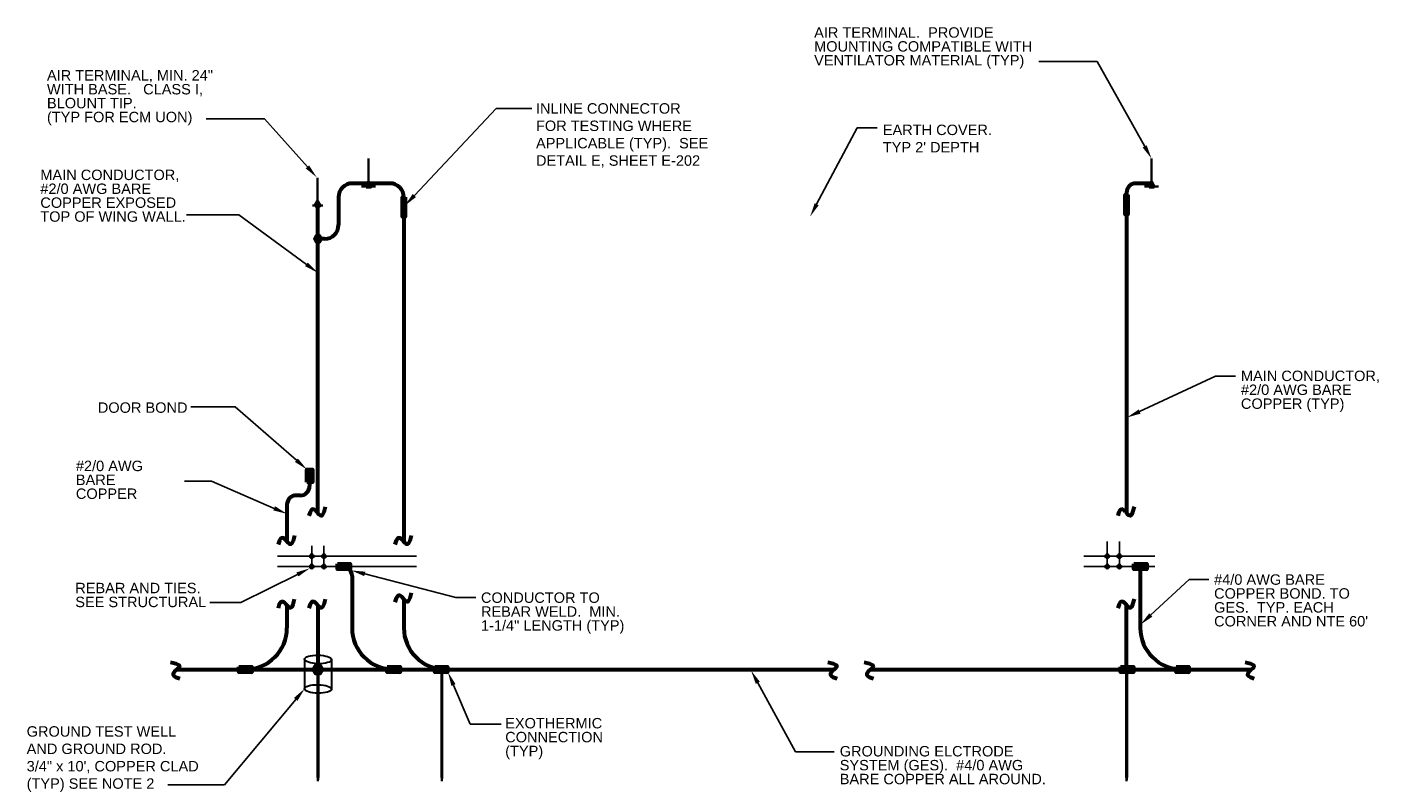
# Model space of a CAD drawing. Header units: inches. Extents: x 0 to 12596, y 564 to 12873.
# Tile 3 of 25: x 379 to 1549, y 1440 to 2094. Entities that reach past the tile are written whole.
import ezdxf
from ezdxf import colors
from ezdxf.entities.mleader import LeaderData, LeaderLine
from ezdxf.math import Vec2, Vec3

# ---------------------------------------------------------------- set-up
doc = ezdxf.new("R2010")
doc.units = ezdxf.units.IN
doc.header["$MEASUREMENT"] = 0
doc.linetypes.add('DASHED2', pattern=[0.375, 0.25, -0.125])
for name, color, linetype, lineweight in [('E-AIR-TERM', 3, 'Continuous', 35), ('E-ANNO-TEXT', 7, 'Continuous', 25), ('E-ECM-RBAR', 160, 'Continuous', 25), ('E-GND-COND', 92, 'DASHED2', 60), ('E-GND-GES', 92, 'Continuous', 60), ('E-LPS-COND', 92, 'Continuous', 60)]:
    doc.layers.add(name, color=color, linetype=linetype, lineweight=lineweight)
doc.styles.get("Standard").update_dxf_attribs({"font": 'arial.ttf'})

msp = doc.modelspace()

# ---------------------------------------------------------------- hatches: boundary and pattern name
at = {"layer": 'E-GND-COND', "linetype": 'Continuous', "transparency": 33554687}
h = msp.add_hatch(color=256, dxfattribs=at)
h.dxf.hatch_style = 1
h.paths.add_polyline_path([(703.44775, 1930.35573), (705.54802, 1930.35573), (705.54802, 1938.7568), (703.44775, 1938.7568)])
h = msp.add_hatch(color=256, dxfattribs=at)
h.dxf.hatch_style = 1
h.paths.add_polyline_path([(1327.9536, 1932.34243), (1330.05386, 1932.34243), (1330.05386, 1940.7435), (1327.9536, 1940.7435)])
at = {"layer": 'E-GND-GES', "linetype": 'Continuous', "lineweight": 30}
h = msp.add_hatch(color=256, dxfattribs=at)
h.dxf.hatch_style = 1
h.paths.add_polyline_path([(628.40931, 1914.30734), (626.60931, 1911.18965), (630.20931, 1911.18965)])
h.paths.add_polyline_path([(630.20931, 1914.30734), (628.40931, 1914.30734), (630.20931, 1911.18965)])
h.paths.add_polyline_path([(632.00931, 1914.30734), (630.20931, 1914.30734), (630.20931, 1911.18965), (630.58431, 1911.18965), (633.80931, 1911.18965)])
h.paths.add_polyline_path([(633.80931, 1911.18965), (630.58431, 1911.18965), (630.58431, 1910.54013), (632.00931, 1908.07196)])
h.paths.add_polyline_path([(630.58431, 1910.54013), (630.58431, 1908.07196), (632.00931, 1908.07196)], flags=17)
h.paths.add_polyline_path([(629.83431, 1911.18965), (626.60931, 1911.18965), (628.40931, 1908.07196), (629.83431, 1908.07196)])
at = {"layer": 'E-GND-GES'}
h = msp.add_hatch(color=256, dxfattribs=at)
h.dxf.hatch_style = 1
h.paths.add_polyline_path([(620.72672, 1712.09536), (620.72672, 1700.98868), (623.10365, 1706.54202), (623.10365, 1712.09536)])
h.paths.add_polyline_path([(620.72672, 1700.98868), (623.10365, 1700.98868), (623.10365, 1706.54202)], flags=17)
h.paths.add_polyline_path([(623.10365, 1706.54202), (623.10365, 1700.98868), (625.48059, 1700.98868), (625.48059, 1712.09536)])
h.paths.add_polyline_path([(623.16535, 1712.09536, -0.0151483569), (623.10365, 1706.54202), (625.48059, 1712.09536)])
h = msp.add_hatch(color=256, dxfattribs=at)
h.dxf.hatch_style = 1
h.paths.add_polyline_path([(623.10365, 1712.09536), (623.10365, 1706.54202), (625.48059, 1712.09536)])
h = msp.add_hatch(color=256, dxfattribs=at)
h.dxf.hatch_style = 1
h.paths.add_polyline_path([(658.26793, 1630.55762), (647.16125, 1630.55762), (652.71459, 1628.18069), (658.26793, 1628.18069)])
h.paths.add_polyline_path([(647.16125, 1630.55762), (647.16125, 1628.18069), (652.71459, 1628.18069)], flags=17)
h.paths.add_polyline_path([(652.71459, 1628.18069), (647.16125, 1628.18069), (647.16125, 1625.80375), (658.26793, 1625.80375)])
h.paths.add_polyline_path([(658.26793, 1628.119, -0.0151483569), (652.71459, 1628.18069), (658.26793, 1625.80375)])
h = msp.add_hatch(color=256, dxfattribs=at)
h.dxf.hatch_style = 1
h.paths.add_polyline_path([(658.26793, 1628.18069), (652.71459, 1628.18069), (658.26793, 1625.80375)])
h = msp.add_hatch(color=256, dxfattribs=at)
h.dxf.hatch_style = 1
h.paths.add_polyline_path([(1346.45238, 1630.55762), (1335.3457, 1630.55762), (1340.89904, 1628.18069), (1346.45238, 1628.18069)])
h.paths.add_polyline_path([(1335.3457, 1630.55762), (1335.3457, 1628.18069), (1340.89904, 1628.18069)], flags=17)
h.paths.add_polyline_path([(1340.89904, 1628.18069), (1335.3457, 1628.18069), (1335.3457, 1625.80375), (1346.45238, 1625.80375)])
h.paths.add_polyline_path([(1346.45238, 1628.119, -0.0151483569), (1340.89904, 1628.18069), (1346.45238, 1625.80375)])
h = msp.add_hatch(color=256, dxfattribs=at)
h.dxf.hatch_style = 1
h.paths.add_polyline_path([(1346.45238, 1628.18069), (1340.89904, 1628.18069), (1346.45238, 1625.80375)])
h = msp.add_hatch(color=256, dxfattribs=at)
h.dxf.hatch_style = 1
h.paths.add_polyline_path([(573.06638, 1541.61118), (561.9597, 1541.61118), (567.51304, 1539.23424), (573.06638, 1539.23424)])
h.paths.add_polyline_path([(561.9597, 1541.61118), (561.9597, 1539.23424), (567.51304, 1539.23424)], flags=17)
h.paths.add_polyline_path([(567.51304, 1539.23424), (561.9597, 1539.23424), (561.9597, 1536.85731), (573.06638, 1536.85731)])
h.paths.add_polyline_path([(573.06638, 1539.17255, -0.0151483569), (567.51304, 1539.23424), (573.06638, 1536.85731)])
h = msp.add_hatch(color=256, dxfattribs=at)
h.dxf.hatch_style = 1
h.paths.add_polyline_path([(573.06638, 1539.23424), (567.51304, 1539.23424), (573.06638, 1536.85731)])
at = {"layer": 'E-GND-GES', "linetype": 'Continuous', "lineweight": 30}
h = msp.add_hatch(color=256, dxfattribs=at)
h.dxf.hatch_style = 1
h.paths.add_polyline_path([(627.81114, 1543.39117), (625.41114, 1539.23424), (630.21114, 1539.23424)])
h.paths.add_polyline_path([(630.21114, 1543.39117), (627.81114, 1543.39117), (630.21114, 1539.23424)])
h.paths.add_polyline_path([(632.61114, 1543.39117), (630.21114, 1543.39117), (630.21114, 1539.23424), (630.71114, 1539.23424), (635.01114, 1539.23424)])
h.paths.add_polyline_path([(635.01114, 1539.23424), (630.71114, 1539.23424), (630.71114, 1538.36822), (632.61114, 1535.07732)])
h.paths.add_polyline_path([(630.71114, 1538.36822), (630.71114, 1535.07732), (632.61114, 1535.07732)], flags=17)
h.paths.add_polyline_path([(629.71114, 1539.23424), (625.41114, 1539.23424), (627.81114, 1535.07732), (629.71114, 1535.07732)])
h = msp.add_hatch(color=256, dxfattribs=at)
h.dxf.hatch_style = 1
h.paths.add_polyline_path([(629.71114, 1446.75388), (630.71114, 1446.75388), (630.71114, 1539.23424), (629.71114, 1539.23424)])
at = {"layer": 'E-GND-GES'}
h = msp.add_hatch(color=256, dxfattribs=at)
h.dxf.hatch_style = 1
h.paths.add_polyline_path([(701.30978, 1541.61118), (690.2031, 1541.61118), (695.75644, 1539.23424), (701.30978, 1539.23424)])
h.paths.add_polyline_path([(690.2031, 1541.61118), (690.2031, 1539.23424), (695.75644, 1539.23424)], flags=17)
h.paths.add_polyline_path([(695.75644, 1539.23424), (690.2031, 1539.23424), (690.2031, 1536.85731), (701.30978, 1536.85731)])
h.paths.add_polyline_path([(701.30978, 1539.17255, -0.0151483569), (695.75644, 1539.23424), (701.30978, 1536.85731)])
h = msp.add_hatch(color=256, dxfattribs=at)
h.dxf.hatch_style = 1
h.paths.add_polyline_path([(701.30978, 1539.23424), (695.75644, 1539.23424), (701.30978, 1536.85731)])
h = msp.add_hatch(color=256, dxfattribs=at)
h.dxf.hatch_style = 1
h.paths.add_polyline_path([(742.33939, 1541.61118), (731.23271, 1541.61118), (736.78605, 1539.23424), (742.33939, 1539.23424)])
h.paths.add_polyline_path([(731.23271, 1541.61118), (731.23271, 1539.23424), (736.78605, 1539.23424)], flags=17)
h.paths.add_polyline_path([(736.78605, 1539.23424), (731.23271, 1539.23424), (731.23271, 1536.85731), (742.33939, 1536.85731)])
h.paths.add_polyline_path([(742.33939, 1539.17255, -0.0151483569), (736.78605, 1539.23424), (742.33939, 1536.85731)])
h = msp.add_hatch(color=256, dxfattribs=at)
h.dxf.hatch_style = 1
h.paths.add_polyline_path([(742.33939, 1539.23424), (736.78605, 1539.23424), (742.33939, 1536.85731)])
at = {"layer": 'E-GND-GES', "linetype": 'Continuous', "lineweight": 30}
h = msp.add_hatch(color=256, dxfattribs=at)
h.dxf.hatch_style = 1
h.paths.add_polyline_path([(736.78605, 1446.75388), (737.78605, 1446.75388), (737.78605, 1539.23424), (736.78605, 1539.23424)])
at = {"layer": 'E-GND-GES'}
h = msp.add_hatch(color=256, dxfattribs=at)
h.dxf.hatch_style = 1
h.paths.add_polyline_path([(1335.05707, 1541.61118), (1323.95039, 1541.61118), (1329.50373, 1539.23424), (1335.05707, 1539.23424)])
h.paths.add_polyline_path([(1323.95039, 1541.61118), (1323.95039, 1539.23424), (1329.50373, 1539.23424)], flags=17)
h.paths.add_polyline_path([(1329.50373, 1539.23424), (1323.95039, 1539.23424), (1323.95039, 1536.85731), (1335.05707, 1536.85731)])
h.paths.add_polyline_path([(1335.05707, 1539.17255, -0.0151483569), (1329.50373, 1539.23424), (1335.05707, 1536.85731)])
at = {"layer": 'E-GND-GES', "linetype": 'Continuous', "lineweight": 30}
h = msp.add_hatch(color=256, dxfattribs=at)
h.dxf.hatch_style = 1
h.paths.add_polyline_path([(1328.50373, 1446.75388), (1329.50373, 1446.75388), (1329.50373, 1539.23424), (1328.50373, 1539.23424)])
h = msp.add_hatch(color=256, dxfattribs=at)
h.dxf.hatch_style = 1
h.paths.add_polyline_path([(1328.50373, 1446.75388), (1329.50373, 1446.75388), (1329.50373, 1539.23424), (1328.50373, 1539.23424)])
at = {"layer": 'E-GND-GES'}
h = msp.add_hatch(color=256, dxfattribs=at)
h.dxf.hatch_style = 1
h.paths.add_polyline_path([(1335.05707, 1539.23424), (1329.50373, 1539.23424), (1335.05707, 1536.85731)])
h = msp.add_hatch(color=256, dxfattribs=at)
h.dxf.hatch_style = 1
h.paths.add_polyline_path([(1382.95238, 1541.61118), (1371.8457, 1541.61118), (1377.39904, 1539.23424), (1382.95238, 1539.23424)])
h.paths.add_polyline_path([(1371.8457, 1541.61118), (1371.8457, 1539.23424), (1377.39904, 1539.23424)], flags=17)
h.paths.add_polyline_path([(1377.39904, 1539.23424), (1371.8457, 1539.23424), (1371.8457, 1536.85731), (1382.95238, 1536.85731)])
h.paths.add_polyline_path([(1382.95238, 1539.17255, -0.0151483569), (1377.39904, 1539.23424), (1382.95238, 1536.85731)])
h = msp.add_hatch(color=256, dxfattribs=at)
h.dxf.hatch_style = 1
h.paths.add_polyline_path([(1382.95238, 1539.23424), (1377.39904, 1539.23424), (1382.95238, 1536.85731)])
at = {"layer": 'E-GND-GES', "linetype": 'Continuous', "lineweight": 30}
h = msp.add_hatch(color=256, dxfattribs=at)
h.dxf.hatch_style = 1
h.paths.add_polyline_path([(630.21114, 1446.75388), (629.71114, 1446.75388), (630.21114, 1442.70024)])
h.paths.add_polyline_path([(630.71114, 1446.75388), (630.21114, 1446.75388), (630.21114, 1442.70024)])
h = msp.add_hatch(color=256, dxfattribs=at)
h.dxf.hatch_style = 1
h.paths.add_polyline_path([(737.28605, 1446.75388), (736.78605, 1446.75388), (737.28605, 1442.70024)])
h.paths.add_polyline_path([(737.78605, 1446.75388), (737.28605, 1446.75388), (737.28605, 1442.70024)])
h = msp.add_hatch(color=256, dxfattribs=at)
h.dxf.hatch_style = 1
h.paths.add_polyline_path([(1329.00373, 1446.75388), (1328.50373, 1446.75388), (1329.00373, 1442.70024)])
h.paths.add_polyline_path([(1329.50373, 1446.75388), (1329.00373, 1446.75388), (1329.00373, 1442.70024)])
h = msp.add_hatch(color=256, dxfattribs=at)
h.dxf.hatch_style = 1
h.paths.add_polyline_path([(1329.00373, 1446.75388), (1328.50373, 1446.75388), (1329.00373, 1442.70024)])
h.paths.add_polyline_path([(1329.50373, 1446.75388), (1329.00373, 1446.75388), (1329.00373, 1442.70024)])
at = {"layer": 'E-LPS-COND'}
h = msp.add_hatch(color=256, dxfattribs=at)
h.dxf.hatch_style = 1
h.paths.add_polyline_path([(673.97241, 1960.09806), (671.93818, 1956.57467), (676.00664, 1956.57467)])
h = msp.add_hatch(color=256, dxfattribs=at)
h.dxf.hatch_style = 1
h.paths.add_polyline_path([(1350.62073, 1960.09806), (1348.5865, 1956.57467), (1352.65496, 1956.57467)])
h = msp.add_hatch(color=256, dxfattribs=at)
h.dxf.hatch_style = 1
h.paths.add_polyline_path([(630.01959, 1943.45506), (627.98536, 1939.93167), (632.05382, 1939.93167)])
h = msp.add_hatch(color=256, dxfattribs=at)
h.dxf.hatch_style = 1
h.paths.add_polyline_path([(630.20931, 1911.18965), (630.06565, 1911.18965), (630.06565, 1908.07196), (632.00931, 1908.07196)])
h.paths.add_polyline_path([(633.4699, 1911.18965), (630.20931, 1911.18965), (632.00931, 1908.07196), (633.4699, 1910.60177)])
h.paths.add_polyline_path([(630.06565, 1911.18965), (629.83431, 1911.18965), (626.6614, 1911.18965), (626.6614, 1911.09943), (628.40931, 1908.07196), (630.06565, 1908.07196)])

# ---------------------------------------------------------------- linework, layer by layer
at = {"layer": 'E-AIR-TERM'}
for p, q in [((673.97241, 1956.57467), (673.97241, 1980.57467)), ((1350.62073, 1956.57467), (1350.62073, 1980.57467)), ((630.01959, 1939.93167), (630.01959, 1963.93167)), ((667.97241, 1956.57467), (679.97241, 1956.57467)), ((1344.62073, 1956.57467), (1356.62073, 1956.57467)), ((625.48059, 1939.93167), (634.55859, 1939.93167))]:
    msp.add_line(p, q, dxfattribs=at)
at = {"layer": 'E-ECM-RBAR'}
for p, q in [((1312.36825, 1628.18069), (1312.36825, 1649.83654)), ((1322.86825, 1628.18069), (1322.86825, 1649.83654)), ((624.95866, 1628.18069), (624.95866, 1646.00861)), ((635.45866, 1628.18069), (635.45866, 1646.00861)), ((595.29955, 1628.18069), (715.57447, 1628.18069)), ((595.33281, 1637.09202), (715.57447, 1637.09202)), ((1292.11867, 1637.09202), (1353.57049, 1637.09202)), ((1292.11867, 1628.18069), (1353.57049, 1628.18069))]:
    msp.add_line(p, q, dxfattribs=at)
for centre in [(623.91084, 1637.09202), (624.95866, 1638.13984), (626.00648, 1637.09202), (634.41084, 1637.09465), (635.45866, 1638.14247), (636.50648, 1637.09465), (1311.32043, 1637.09202), (1312.36825, 1638.13984), (1313.41608, 1637.09202), (1321.82043, 1637.09202), (1322.86825, 1638.13984), (1323.91608, 1637.09202), (623.91084, 1628.18069), (624.95866, 1636.04419), (624.95866, 1629.22851), (624.95866, 1627.13287), (626.00648, 1628.18069), (634.41084, 1628.18069), (635.45866, 1636.04683), (635.45866, 1629.22851), (635.45866, 1627.13287), (636.50648, 1628.18069), (1311.32043, 1628.18069), (1312.36825, 1636.04419), (1312.36825, 1629.22851), (1312.36825, 1627.13287), (1313.41608, 1628.18069), (1321.82043, 1628.18069), (1322.86825, 1636.04419), (1322.86825, 1629.22851), (1322.86825, 1627.13287), (1323.91608, 1628.18069)]:
    msp.add_circle(centre, 1.04782, dxfattribs=at)
at = {"layer": 'E-GND-COND', "linetype": 'Continuous'}
for p, q in [((705.54802, 1938.7568), (703.44775, 1938.7568)), ((1330.05386, 1940.7435), (1327.9536, 1940.7435))]:
    msp.add_line(p, q, dxfattribs=at)
at = {"layer": 'E-GND-COND', "linetype": 'Continuous', "elevation": 0}
for points in [[(705.54802, 1947.15787), (705.54802, 1930.35573), (703.44775, 1930.35573), (703.44775, 1947.15787)], [(1330.05386, 1949.14457), (1330.05386, 1932.34243), (1327.9536, 1932.34243), (1327.9536, 1949.14457)]]:
    msp.add_lwpolyline(points, close=True, dxfattribs=at)
at = {"layer": 'E-GND-GES', "linetype": 'Continuous', "lineweight": 30}
for p, q in [((626.60931, 1911.18965), (633.80931, 1911.18965)), ((628.40931, 1914.30734), (632.00931, 1908.07196)), ((629.83431, 1911.18965), (630.58431, 1911.18965)), ((629.83431, 1911.18965), (630.58431, 1911.18965)), ((618.77515, 1548.1208), (618.77515, 1522.63543)), ((642.06283, 1547.7329), (642.06283, 1522.24753)), ((625.41114, 1539.23424), (635.01114, 1539.23424)), ((627.81114, 1543.39117), (632.61114, 1535.07732)), ((629.71114, 1539.23424), (630.71114, 1539.23424)), ((629.71114, 1539.23424), (629.71114, 1446.75388)), ((629.71114, 1539.23424), (630.71114, 1539.23424)), ((630.71114, 1539.23424), (630.71114, 1446.75388)), ((690.95644, 1539.23424), (700.55644, 1539.23424)), ((695.25644, 1539.23424), (696.25644, 1539.23424)), ((695.25644, 1539.23424), (696.25644, 1539.23424)), ((736.28605, 1539.23424), (737.28605, 1539.23424)), ((736.28605, 1539.23424), (737.28605, 1539.23424)), ((736.28605, 1539.23424), (737.28605, 1539.23424)), ((736.28605, 1539.23424), (737.28605, 1539.23424)), ((736.78605, 1539.23424), (736.78605, 1446.75388)), ((737.78605, 1539.23424), (737.78605, 1446.75388)), ((1324.20373, 1539.23424), (1333.80373, 1539.23424)), ((1324.20373, 1539.23424), (1333.80373, 1539.23424)), ((1328.50373, 1539.23424), (1329.50373, 1539.23424)), ((1328.50373, 1539.23424), (1328.50373, 1446.75388)), ((1328.50373, 1539.23424), (1329.50373, 1539.23424)), ((1328.50373, 1539.23424), (1329.50373, 1539.23424)), ((1328.50373, 1539.23424), (1328.50373, 1446.75388)), ((1328.50373, 1539.23424), (1329.50373, 1539.23424)), ((1329.50373, 1539.23424), (1329.50373, 1446.75388)), ((1329.50373, 1539.23424), (1329.50373, 1446.75388)), ((1372.09904, 1539.23424, 0), (1381.69904, 1539.23424, 0)), ((1376.39904, 1539.23424, 0), (1377.39904, 1539.23424, 0)), ((1376.39904, 1539.23424, 0), (1377.39904, 1539.23424, 0)), ((629.71114, 1446.75388), (630.71114, 1446.75388)), ((629.71114, 1446.75388), (630.21114, 1442.70024)), ((629.71114, 1446.75388), (630.71114, 1446.75388)), ((630.21114, 1442.70024), (630.21114, 1446.75388)), ((630.71114, 1446.75388), (630.21114, 1442.70024)), ((736.78605, 1446.75388), (737.78605, 1446.75388)), ((736.78605, 1446.75388), (737.28605, 1442.70024)), ((736.78605, 1446.75388), (737.78605, 1446.75388)), ((737.28605, 1442.70024), (737.28605, 1446.75388)), ((737.78605, 1446.75388), (737.28605, 1442.70024)), ((1328.50373, 1446.75388), (1329.50373, 1446.75388)), ((1328.50373, 1446.75388), (1329.00373, 1442.70024)), ((1328.50373, 1446.75388), (1329.50373, 1446.75388)), ((1328.50373, 1446.75388), (1329.50373, 1446.75388)), ((1328.50373, 1446.75388), (1329.00373, 1442.70024)), ((1328.50373, 1446.75388), (1329.50373, 1446.75388)), ((1329.00373, 1442.70024), (1329.00373, 1446.75388)), ((1329.50373, 1446.75388), (1329.00373, 1442.70024)), ((1329.00373, 1442.70024), (1329.00373, 1446.75388)), ((1329.50373, 1446.75388), (1329.00373, 1442.70024))]:
    msp.add_line(p, q, dxfattribs=at)
at = {"layer": 'E-GND-GES'}
for p, q in [((623.10365, 1700.98868), (623.10365, 1697.64203)), ((615.10031, 1689.64203), (611.51113, 1689.64353)), ((603.50779, 1681.64687), (603.49455, 1649.97763)), ((647.16125, 1630.55762), (647.0776, 1630.55762)), ((647.16125, 1628.18069), (651.75644, 1628.18069)), ((1340.89904, 1628.18069), (1340.89904, 1575.23424)), ((659.75644, 1620.18069), (659.75644, 1575.23424)), ((603.51304, 1594.72029), (603.51304, 1575.23424)), ((508.24108, 1539.23424), (736.78605, 1539.23424)), ((736.78605, 1539.23424), (1076.29943, 1539.23424)), ((1107.76323, 1539.23424), (1436.92436, 1539.23424))]:
    msp.add_line(p, q, dxfattribs=at)
at = {"layer": 'E-GND-GES', "linetype": 'Continuous', "lineweight": 30}
for points in [[(633.80931, 1911.18965), (632.00931, 1914.30734), (628.40931, 1914.30734), (626.60931, 1911.18965), (628.40931, 1908.07196), (632.00931, 1908.07196)], [(635.01114, 1539.23424), (632.61114, 1543.39117), (627.81114, 1543.39117), (625.41114, 1539.23424), (627.81114, 1535.07732), (632.61114, 1535.07732)]]:
    msp.add_lwpolyline(points, close=True, dxfattribs=at)
at = {"layer": 'E-GND-GES'}
for centre, radius, start, end in [((615.10365, 1697.64203, 0), 8, 269.97604531, 0), ((611.50779, 1681.64353, 0), 8, 89.97604531, 179.97604531), ((651.75644, 1620.18069, 0), 8, 0, 90), ((567.51304, 1575.23424, 0), 36, 270, 0), ((695.75644, 1575.23424, 0), 36, 180, 270), ((740.49465, 1575.29231, 0), 36, 180, 270), ((1376.89904, 1575.23424, 0), 36, 180, 270)]:
    msp.add_arc(centre, radius, start, end, dxfattribs=at)
at = {"layer": 'E-GND-GES', "linetype": 'Continuous', "lineweight": 30}
for centre in [(630.41899, 1547.92685), (630.41899, 1522.44148)]:
    msp.add_ellipse(centre, major_axis=(11.64384, -0.19395), ratio=0.3170602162, dxfattribs=at)
at = {"layer": 'E-GND-GES'}
for points in [[(636.52152, 1679.72482), (634.80158, 1671.85137), (632.26887, 1671.69802), (630.01959, 1674.63135), (627.01283, 1678.11821), (623.80461, 1677.7084), (622.50767, 1671.83461)], [(1335.50566, 1679.72482), (1333.78572, 1671.85137), (1331.25301, 1671.69802), (1329.00373, 1674.63135), (1325.99697, 1678.11821), (1322.78875, 1677.7084), (1321.49181, 1671.83461)], [(609.99648, 1655.0711), (608.27654, 1647.19765), (605.74383, 1647.0443), (603.49455, 1649.97763), (600.48779, 1653.46449), (597.27957, 1653.05467), (595.98263, 1647.18089)], [(710.84304, 1655.06184), (709.1231, 1647.18839), (706.5904, 1647.03504), (704.34112, 1649.96837), (701.33435, 1653.45523), (698.12614, 1653.04541), (696.82919, 1647.17163)], [(710.8445, 1605.38428), (709.12456, 1597.51083), (706.59185, 1597.35748), (704.34257, 1600.29081), (701.33581, 1603.77767), (698.12759, 1603.36785), (696.83065, 1597.49407)], [(609.88551, 1600.03478), (608.16557, 1592.16133), (605.63286, 1592.00798), (603.38358, 1594.94131), (600.37682, 1598.42817), (597.16861, 1598.01835), (595.87166, 1592.14456)], [(636.55125, 1600.03478), (634.83131, 1592.16133), (632.2986, 1592.00798), (630.04932, 1594.94131), (627.04256, 1598.42817), (623.83434, 1598.01835), (622.5374, 1592.14456)], [(1335.53539, 1600.03478), (1333.81545, 1592.16133), (1331.28274, 1592.00798), (1329.03346, 1594.94131), (1326.0267, 1598.42817), (1322.81848, 1598.01835), (1321.52154, 1592.14456)], [(502.92659, 1545.60672), (510.80004, 1543.88678), (510.95339, 1541.35407), (508.02006, 1539.10479), (504.5332, 1536.09803), (504.94302, 1532.88981), (510.81681, 1531.59287)], [(1070.98494, 1545.60672), (1078.85839, 1543.88678), (1079.01174, 1541.35407), (1076.07841, 1539.10479), (1072.59155, 1536.09803), (1073.00137, 1532.88981), (1078.87516, 1531.59287)], [(1102.39348, 1545.57435), (1110.26693, 1543.85441), (1110.42028, 1541.32171), (1107.48695, 1539.07242), (1104.00009, 1536.06566), (1104.4099, 1532.85745), (1110.28369, 1531.5605)], [(1431.57087, 1545.58387), (1439.44432, 1543.86393), (1439.59767, 1541.33123), (1436.66434, 1539.08194), (1433.17748, 1536.07518), (1433.58729, 1532.86697), (1439.46108, 1531.57002)]]:
    msp.add_open_spline(points, degree=3, dxfattribs=at)
at = {"layer": 'E-LPS-COND'}
for p, q in [((692.49788, 1959.15787), (660.07601, 1959.15787)), ((1350.34133, 1959.15787), (1336.72433, 1959.15787)), ((648.07601, 1947.15787), (648.07601, 1923.19913)), ((1329.00373, 1951.15787), (1329.00373, 1949.14457)), ((630.01959, 1939.93167), (630.01959, 1674.41033)), ((1329.00373, 1932.34243), (1329.00373, 1674.41033)), ((704.47057, 1930.35573), (704.47057, 1649.74735)), ((636.07601, 1911.19913, 0), (630.06565, 1911.19913)), ((620.72672, 1700.98868), (625.48059, 1712.09536)), ((647.16125, 1630.55762), (658.26793, 1625.80375)), ((1335.3457, 1630.55762), (1346.45238, 1625.80375)), ((630.21114, 1594.66503), (630.21114, 1539.23424)), ((704.47378, 1600.06763), (704.49465, 1575.29231, 0)), ((1329.00373, 1539.23424), (1329.00373, 1594.94131)), ((561.9597, 1541.61118), (573.06638, 1536.85731)), ((690.2031, 1541.61118), (701.30978, 1536.85731)), ((731.23271, 1541.61118), (742.33939, 1536.85731)), ((1323.95039, 1541.61118), (1335.05707, 1536.85731)), ((1371.8457, 1541.61118, 0), (1382.95238, 1536.85731, 0))]:
    msp.add_line(p, q, dxfattribs=at)
at = {"layer": 'E-LPS-COND', "lineweight": 30}
msp.add_line((630.01959, 1939.93167), (634.18438, 1939.93167), dxfattribs=at)
at = {"layer": 'E-LPS-COND', "elevation": 0}
for points in [[(671.93818, 1956.57467), (676.00664, 1956.57467), (673.97241, 1960.09806)], [(1348.5865, 1956.57467), (1352.65496, 1956.57467), (1350.62073, 1960.09806)], [(627.98536, 1939.93167), (632.05382, 1939.93167), (630.01959, 1943.45506)], [(620.72672, 1700.98868), (620.72672, 1712.09536), (625.48059, 1712.09536), (625.48059, 1700.98868)], [(647.16125, 1630.55762), (658.26793, 1630.55762), (658.26793, 1625.80375), (647.16125, 1625.80375)], [(1335.3457, 1630.55762), (1346.45238, 1630.55762), (1346.45238, 1625.80375), (1335.3457, 1625.80375)], [(561.9597, 1541.61118), (573.06638, 1541.61118), (573.06638, 1536.85731), (561.9597, 1536.85731)], [(1371.8457, 1541.61118), (1382.95238, 1541.61118), (1382.95238, 1536.85731), (1371.8457, 1536.85731)]]:
    msp.add_lwpolyline(points, close=True, dxfattribs=at)
at = {"layer": 'E-LPS-COND'}
for points in [[(690.2031, 1541.61118), (701.30978, 1541.61118), (701.30978, 1536.85731), (690.2031, 1536.85731)], [(731.23271, 1541.61118), (742.33939, 1541.61118), (742.33939, 1536.85731), (731.23271, 1536.85731)], [(1323.95039, 1541.61118), (1335.05707, 1541.61118), (1335.05707, 1536.85731), (1323.95039, 1536.85731)]]:
    msp.add_lwpolyline(points, close=True, dxfattribs=at)
for centre, radius, start, end in [((660.07601, 1947.15787, 0), 12, 90, 180), ((692.49788, 1947.15787, 0), 12, 0, 90), ((1337.00373, 1951.15787), 8, 90, 180), ((636.07601, 1923.19913, 0), 12, 270, 0)]:
    msp.add_arc(centre, radius, start, end, dxfattribs=at)

# ---------------------------------------------------------------- texts
at = {"layer": 'E-ANNO-TEXT', "char_height": 9, "attachment_point": 1, "line_spacing_factor": 0.8}
for s, width, heights, insert in [('\\A1;AIR TERMINAL.  PROVIDE MOUNTING COMPATIBLE WITH VENTILATOR MATERIAL (TYP)', 197.9694568, [50.79612], (1059.07565, 2093.97956)), ('\\A1;AIR TERMINAL, MIN. 24" WITH BASE.   CLASS I,  BLOUNT TIP.\\P(TYP FOR ECM UON)', 152.0610975, [63.91517], (396.12521, 2056.99764)), ('\\A1;\\pxsm1;INLINE CONNECTOR FOR TESTING WHERE APPLICABLE (TYP).  SEE DETAIL E, SHEET E-202', 153.7146426, [74.83053], (818.73486, 2028.38534)), ("\\A1;\\pxsm1;EARTH COVER.\\PTYP 2' DEPTH", 107.7862661, [46.77956], (1118.43406, 2009.87291)), ('\\A1;MAIN CONDUCTOR, \\P#2/0 AWG BARE COPPER EXPOSED TOP OF WING WALL. ', 126.7462307, [56.06688], (390.40104, 1971.00481)), ('\\A1;MAIN CONDUCTOR, \\P#2/0 AWG BARE COPPER (TYP) ', 126.7462307, [56.06688], (1427.91393, 1797.38163)), ('\\A1;DOOR BOND', 84.4075108, [16.40576], (440.06074, 1769.95763)), ('\\A1;#2/0 AWG BARE COPPER', 90.2690124, [34.03537], (421.10473, 1719.59882)), ('\\A1;REBAR AND TIES.  SEE STRUCTURAL', 119.6646365, [31.72598], (420.58814, 1614.10101)), ('\\A1;CONDUCTOR TO REBAR WELD.  MIN. 1-1/4" LENGTH (TYP)', 129.508511, [40.55318], (771.18588, 1605.79759)), ('\\A1;EXOTHERMIC CONNECTION (TYP)', 90.9106194, [39.84339], (792.11745, 1497.36822)), ('\\A1;\\pxsm1;GROUND TEST WELL AND GROUND ROD.\\P3/4" x 10\', COPPER CLAD (TYP) SEE NOTE 2', 154.4868072, [84.70657], (378.58407, 1490.23531)), ('\\A1;GROUNDING ELCTRODE SYSTEM (GES).  #4/0 AWG BARE COPPER ALL AROUND.', 183.9896516, [46.47388], (1081.20582, 1473.13005))]:
    msp.add_mtext_dynamic_manual_height_columns(s, width=width, gutter_width=48, heights=heights, dxfattribs=dict(at, insert=insert))

# ---------------------------------------------------------------- leaders
at = {"layer": 'E-ANNO-TEXT'}
ml = msp.add_multileader_mtext('Standard', dxfattribs=at)
ml.set_content('', color=256)
ml.set_leader_properties()
ml.build(insert=Vec2(0, 0))
ml.multileader.update_dxf_attribs({"dogleg_length": 0.36, "arrow_head_size": 12, "scale": 48})
ctx = ml.context
ctx.base_point, ctx.scale, ctx.char_height, ctx.arrow_head_size, ctx.landing_gap_size, ctx.plane_origin = Vec3(1244.50317, 2064.50946), 48, 8.64, 12, 4.32, Vec3(957.90326, 1984.19773)
ctx.text_align_type = 2
notes = []
notes.append((ctx, [(1, (1, 1, 0), (1303.6706, 2064.50946), (-1, 0), 50.52743, [(0, [(1350.62073, 1980.57467)], 0, [])])]))
ctx.mtext.insert, ctx.mtext.alignment, ctx.mtext.flow_direction = Vec3(1248.82317, 2068.82946), 3, 5
ml = msp.add_multileader_mtext('Standard', dxfattribs=at)
ml.set_content('', color=256)
ml.set_leader_properties()
ml.build(insert=Vec2(0, 0))
ml.multileader.update_dxf_attribs({"dogleg_length": 0.36, "arrow_head_size": 12, "scale": 48})
ctx = ml.context
ctx.base_point, ctx.scale, ctx.char_height, ctx.arrow_head_size, ctx.landing_gap_size, ctx.plane_origin = Vec3(815.07866, 2023.75378), 48, 8.64, 12, 4.32, Vec3(551.84755, 1944.54201)
notes.append((ctx, [(0, (1, 1, 0), (784.27057, 2023.75378), (1, 0), 30.8081, [(0, [(705.39788, 1939.95787)], 0, [])])]))
ctx.mtext.insert, ctx.mtext.flow_direction = Vec3(819.39866, 2028.07378), 5
ml = msp.add_multileader_mtext('Standard', dxfattribs=at)
ml.set_content('', color=256)
ml.set_leader_properties()
ml.build(insert=Vec2(0, 0))
ml.multileader.update_dxf_attribs({"dogleg_length": 0.36, "arrow_head_size": 12, "scale": 48})
ctx = ml.context
ctx.base_point, ctx.scale, ctx.char_height, ctx.arrow_head_size, ctx.landing_gap_size, ctx.plane_origin = Vec3(525.00758, 2014.78357), 48, 8.64, 12, 4.32, Vec3(238.40767, 1965.57313)
ctx.text_align_type = 2
notes.append((ctx, [(1, (1, 1, 0), (584.17501, 2014.78357), (-1, 0), 50.52743, [(0, [(629.20216, 1964.41492)], 0, [])])]))
ctx.mtext.insert, ctx.mtext.alignment, ctx.mtext.flow_direction = Vec3(529.32758, 2019.10357), 3, 5
ml = msp.add_multileader_mtext('Standard', dxfattribs=at)
ml.set_content('', color=256)
ml.set_leader_properties()
ml.build(insert=Vec2(0, 0))
ml.multileader.update_dxf_attribs({"dogleg_length": 0.36, "arrow_head_size": 12, "scale": 48})
ctx = ml.context
ctx.base_point, ctx.scale, ctx.char_height, ctx.arrow_head_size, ctx.landing_gap_size, ctx.plane_origin = Vec3(1113.43537, 2007.03908), 48, 8.64, 12, 4.32, Vec3(1052.363, 1961.46578)
notes.append((ctx, [(0, (1, 1, 0), (1096.15537, 2007.03908), (1, 0), 17.28, [(0, [(1055.64869, 1930.52606)], 0, [])])]))
ctx.mtext.insert, ctx.mtext.flow_direction = Vec3(1117.75537, 2011.35908), 5
ml = msp.add_multileader_mtext('Standard', dxfattribs=at)
ml.set_content('', color=256)
ml.set_leader_properties()
ml.build(insert=Vec2(0, 0))
ml.multileader.update_dxf_attribs({"dogleg_length": 0.36, "arrow_head_size": 12, "scale": 48})
ctx = ml.context
ctx.base_point, ctx.scale, ctx.char_height, ctx.arrow_head_size, ctx.landing_gap_size, ctx.plane_origin = Vec3(508.1151, 1931.94668), 48, 8.64, 12, 4.32, Vec3(276.43977, 1832.05361)
ctx.text_align_type = 2
notes.append((ctx, [(1, (1, 1, 0), (562.01946, 1931.94668), (-1, 0), 45.26436, [(0, [(630.01959, 1882.06396)], 0, [])])]))
ctx.mtext.insert, ctx.mtext.alignment, ctx.mtext.flow_direction = Vec3(512.4351, 1936.26668), 3, 5
ml = msp.add_multileader_mtext('Standard', dxfattribs=at)
ml.set_content('', color=256)
ml.set_leader_properties()
ml.build(insert=Vec2(0, 0))
ml.multileader.update_dxf_attribs({"dogleg_length": 0.36, "arrow_head_size": 12, "scale": 48})
ctx = ml.context
ctx.base_point, ctx.scale, ctx.char_height, ctx.arrow_head_size, ctx.landing_gap_size, ctx.plane_origin = Vec3(1423.09618, 1792.58206, 0), 48, 8.64, 12, 4.32, Vec3(1511.40762, 1551.94155, 0)
notes.append((ctx, [(0, (1, 1, 0), (1405.81618, 1792.58206, 0), (1, 0), 17.28, [(0, [(1329.50143, 1756.97409, 0)], 0, [])])]))
ctx.mtext.insert, ctx.mtext.flow_direction = Vec3(1427.41618, 1796.90206, 0), 5
ml = msp.add_multileader_mtext('Standard', dxfattribs=at)
ml.set_content('', color=256)
ml.set_leader_properties()
ml.build(insert=Vec2(0, 0))
ml.multileader.update_dxf_attribs({"dogleg_length": 0.36, "arrow_head_size": 12, "scale": 48})
ctx = ml.context
ctx.base_point, ctx.scale, ctx.char_height, ctx.arrow_head_size, ctx.landing_gap_size, ctx.plane_origin = Vec3(511.72891, 1766.23677), 48, 8.64, 12, 4.32, Vec3(137.70937, 1699.97695)
ctx.text_align_type = 2
notes.append((ctx, [(1, (1, 1, 0), (558.62134, 1766.23677), (-1, 0), 38.25243, [(0, [(620.72672, 1712.09536)], 0, [])])]))
ctx.mtext.insert, ctx.mtext.alignment, ctx.mtext.flow_direction = Vec3(516.04891, 1770.55677), 3, 5
ml = msp.add_multileader_mtext('Standard', dxfattribs=at)
ml.set_content('', color=256)
ml.set_leader_properties()
ml.build(insert=Vec2(0, 0))
ml.multileader.update_dxf_attribs({"dogleg_length": 0.36, "arrow_head_size": 12, "scale": 48})
ctx = ml.context
ctx.base_point, ctx.scale, ctx.char_height, ctx.arrow_head_size, ctx.landing_gap_size, ctx.plane_origin = Vec3(506.40039, 1701.81635), 48, 8.64, 12, 4.32, Vec3(252.80065, 1625.9095)
ctx.text_align_type = 2
notes.append((ctx, [(1, (1, 1, 0), (538.38034, 1701.81635), (-1, 0), 23.33995, [(0, [(603.49506, 1673.68964)], 0, [])])]))
ctx.mtext.insert, ctx.mtext.alignment, ctx.mtext.flow_direction = Vec3(510.72039, 1706.13635), 3, 5
ml = msp.add_multileader_mtext('Standard', dxfattribs=at)
ml.set_content('', color=256)
ml.set_leader_properties()
ml.build(insert=Vec2(0, 0))
ml.multileader.update_dxf_attribs({"dogleg_length": 0.36, "arrow_head_size": 12, "scale": 48})
ctx = ml.context
ctx.base_point, ctx.scale, ctx.char_height, ctx.arrow_head_size, ctx.landing_gap_size, ctx.plane_origin = Vec3(528.34401, 1597.20981), 48, 8.64, 12, 4.32, Vec3(137.70937, 1632.85945)
ctx.text_align_type = 2
notes.append((ctx, [(1, (1, 1, 0), (563.56178, 1597.20981), (-1, 0), 26.57777, [(0, [(623.26081, 1626.648)], 0, [])])]))
ctx.mtext.insert, ctx.mtext.alignment, ctx.mtext.flow_direction = Vec3(532.66401, 1601.52981), 3, 5
ml = msp.add_multileader_mtext('Standard', dxfattribs=at)
ml.set_content('', color=256)
ml.set_leader_properties()
ml.build(insert=Vec2(0, 0))
ml.multileader.update_dxf_attribs({"dogleg_length": 0.36, "arrow_head_size": 12, "scale": 48})
ctx = ml.context
ctx.base_point, ctx.scale, ctx.char_height, ctx.arrow_head_size, ctx.landing_gap_size, ctx.plane_origin = Vec3(766.86588, 1601.47759), 48, 8.64, 12, 4.32, Vec3(758.0956, 1457.48301)
notes.append((ctx, [(0, (1, 1, 0), (749.58588, 1601.47759), (1, 0), 17.28, [(0, [(659.18177, 1624.79153)], 0, [])])]))
ctx.mtext.insert, ctx.mtext.flow_direction = Vec3(771.18588, 1605.79759), 5
ml = msp.add_multileader_mtext('Standard', dxfattribs=at)
ml.set_content('', color=256)
ml.set_leader_properties()
ml.build(insert=Vec2(0, 0))
ml.multileader.update_dxf_attribs({"dogleg_length": 0.36, "arrow_head_size": 12, "scale": 48})
ctx = ml.context
ctx.base_point, ctx.scale, ctx.char_height, ctx.arrow_head_size, ctx.landing_gap_size, ctx.plane_origin = Vec3(1400.39198, 1617.11259, 0), 48, 8.64, 12, 4.32, Vec3(1523.10736, 1373.12271, 0)
notes.append((ctx, [(0, (1, 1, 0), (1383.11198, 1617.11259, 0), (1, 0), 17.28, [(0, [(1341.20117, 1578.15526, 0)], 0, [])])]))
ctx.mtext.insert, ctx.mtext.flow_direction = Vec3(1404.71198, 1621.43259, 0), 5
ml = msp.add_multileader_mtext('Standard', dxfattribs=at)
ml.set_content('', color=256)
ml.set_leader_properties()
ml.build(insert=Vec2(0, 0))
ml.multileader.update_dxf_attribs({"dogleg_length": 0.36, "arrow_head_size": 12, "scale": 48})
ctx = ml.context
ctx.base_point, ctx.scale, ctx.char_height, ctx.arrow_head_size, ctx.landing_gap_size, ctx.plane_origin = Vec3(788.51691, 1491.89217), 48, 8.64, 12, 4.32, Vec3(388.16666, 1410.88593)
notes.append((ctx, [(0, (1, 1, 0), (761.93914, 1491.89217), (1, 0), 26.57777, [(0, [(742.67432, 1536.84427)], 0, [])])]))
ctx.mtext.insert, ctx.mtext.flow_direction = Vec3(792.83691, 1496.21217), 5
ml = msp.add_multileader_mtext('Standard', dxfattribs=at)
ml.set_content('', color=256)
ml.set_leader_properties()
ml.build(insert=Vec2(0, 0))
ml.multileader.update_dxf_attribs({"dogleg_length": 0.36, "arrow_head_size": 12, "scale": 48})
ctx = ml.context
ctx.base_point, ctx.scale, ctx.char_height, ctx.arrow_head_size, ctx.landing_gap_size, ctx.plane_origin = Vec3(1076.49391, 1468.18215), 48, 8.64, 12, 4.32, Vec3(879.68973, 1338.78439)
notes.append((ctx, [(0, (1, 1, 0), (1042.89348, 1468.18215), (1, 0), 33.60043, [(0, [(1004.63267, 1538.2859)], 0, [])])]))
ctx.mtext.insert, ctx.mtext.flow_direction = Vec3(1080.81391, 1472.50215), 5
ml = msp.add_multileader_mtext('Standard', dxfattribs=at)
ml.set_content('', color=256)
ml.set_leader_properties()
ml.build(insert=Vec2(0, 0))
ml.multileader.update_dxf_attribs({"dogleg_length": 0.36, "arrow_head_size": 12, "scale": 48})
ctx = ml.context
ctx.base_point, ctx.scale, ctx.char_height, ctx.arrow_head_size, ctx.landing_gap_size, ctx.plane_origin = Vec3(491.81375, 1439.54783), 48, 8.64, 12, 4.32, Vec3(79.12336, 1420.27341)
ctx.text_align_type = 2
notes.append((ctx, [(1, (1, 1, 0), (549.43589, 1439.54783), (-1, 0), 48.98213, [(0, [(618.77515, 1522.63543)], 0, [])])]))
ctx.mtext.insert, ctx.mtext.alignment, ctx.mtext.flow_direction = Vec3(496.13375, 1443.86783), 3, 5
for ctx, leaders in notes:
    for number, flags, end, landing, length, lines in leaders:
        leader = LeaderData()
        leader.index, (leader.has_last_leader_line, leader.has_dogleg_vector, leader.attachment_direction) = number, flags
        leader.last_leader_point, leader.dogleg_vector, leader.dogleg_length = Vec3(end), Vec3(landing), length
        for number, points, colour, breaks in lines:
            line = LeaderLine()
            line.index, line.vertices, line.color, line.breaks = number, Vec3.list(points), colors.encode_raw_color(colour), breaks
            leader.lines.append(line)
        ctx.leaders.append(leader)

# ---------------------------------------------------------------- next in the draw order: texts
at = {"layer": 'E-ANNO-TEXT', "insert": (1404.71198, 1621.43259, 0), "char_height": 9, "attachment_point": 1, "line_spacing_factor": 0.8, "bg_fill": 2}
msp.add_mtext_dynamic_manual_height_columns("\\A1;#4/0 AWG BARE COPPER BOND. TO GES.  TYP. EACH CORNER AND NTE 60'", width=139.6687391, gutter_width=48, heights=[57.56737], dxfattribs=at)

doc.saveas('drawing.dxf')
